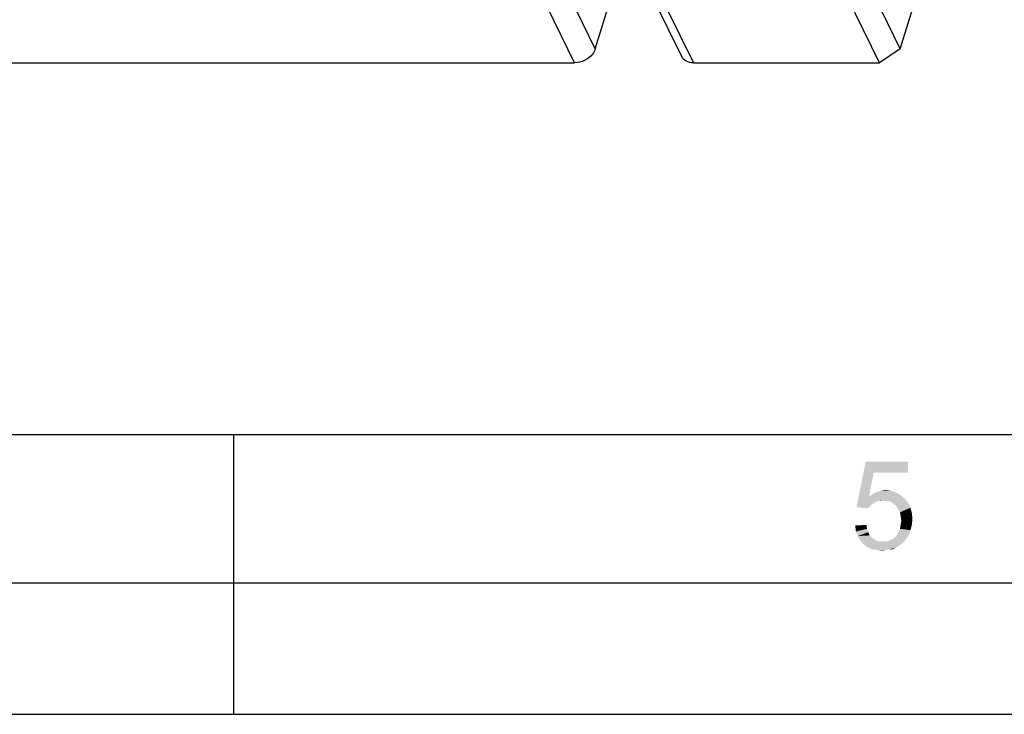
# Model space of a CAD drawing. Header units: millimetres. Extents: x 0 to 594, y 1 to 420.
# Tile 64 of 214: x 306 to 339, y 1 to 24. Entities that reach past the tile are written whole.
import ezdxf

# ---------------------------------------------------------------- set-up
doc = ezdxf.new("R2010")
doc.units = ezdxf.units.MM
doc.header["$LTSCALE"] = 32.67
doc.layers.add('61765N-2-A-2_DXF_FORMAT', color=7, linetype='CONTINUOUS')
doc.layers.add('61786N-2_DXF_CONTINUOUS_LINE', color=7, linetype='CONTINUOUS')

msp = doc.modelspace()

# ---------------------------------------------------------------- linework, layer by layer
at = {"layer": '61765N-2-A-2_DXF_FORMAT', "color": 7, "linetype": 'Continuous'}
msp.add_line((25, 10), (584, 10), dxfattribs=at)
at = {"layer": '61765N-2-A-2_DXF_FORMAT', "color": 2, "linetype": 'Continuous'}
for p, q in [((313, 0.5605), (313, 10)), ((20, 5), (589, 5)), ((0, 0.5605), (594, 0.5605))]:
    msp.add_line(p, q, dxfattribs=at)
for points in [[(334.5953, 8.7057), (334.0175, 7.5501), (334.3286, 9.0834)], [(334.3286, 9.0834), (335.7509, 9.0834), (334.5953, 8.7057)], [(334.5953, 8.7057), (335.7509, 9.0834), (335.7509, 8.7057)], [(334.5953, 8.7057), (334.4397, 7.9057), (334.0175, 7.5501)], [(335.4842, 7.9723), (334.4397, 7.9057), (334.5731, 7.9945)], [(335.3509, 8.039), (334.5731, 7.9945), (334.7064, 8.0612)], [(334.5731, 7.9945), (335.3509, 8.039), (335.4842, 7.9723)], [(335.1731, 8.1057), (334.7064, 8.0612), (334.8397, 8.1057)], [(334.7064, 8.0612), (335.1731, 8.1057), (335.3509, 8.039)], [(334.8397, 8.1057), (334.9953, 8.1279), (335.1731, 8.1057)], [(334.4397, 7.9057), (334.7286, 7.7501), (334.0175, 7.5501)], [(334.7286, 7.7501), (334.662, 7.7279), (334.0175, 7.5501)], [(334.662, 7.7279), (334.5953, 7.6834), (334.0175, 7.5501)], [(334.5953, 7.6834), (334.4842, 7.5945), (334.0175, 7.5501)], [(334.4397, 7.9057), (335.4842, 7.9723), (335.6397, 7.839)], [(334.4397, 7.9057), (335.6397, 7.839), (334.9064, 7.7723)], [(334.4397, 7.9057), (334.9064, 7.7723), (334.7286, 7.7501)], [(334.7286, 7.7501), (334.9064, 7.7723), (334.8175, 7.7501)], [(335.0397, 7.7501), (334.9064, 7.7723), (335.6397, 7.839)], [(335.1731, 7.7279), (335.0397, 7.7501), (335.6397, 7.839)], [(335.1731, 7.7279), (335.6397, 7.839), (335.7509, 7.7057)], [(335.7509, 7.7057), (335.262, 7.6612), (335.1731, 7.7279)], [(335.3509, 7.5945), (335.262, 7.6612), (335.7509, 7.7057)], [(335.3509, 7.5945), (335.7509, 7.7057), (335.8397, 7.5279)], [(334.0175, 7.5501), (334.4842, 7.5945), (334.3953, 7.5057)], [(335.8397, 7.5279), (335.4175, 7.4834), (335.3509, 7.5945)], [(335.4842, 7.3723), (335.4175, 7.4834), (335.8397, 7.5279)], [(335.4842, 7.3723), (335.8397, 7.5279), (335.8842, 7.3501)], [(335.8842, 7.3501), (335.5064, 7.239), (335.4842, 7.3723)], [(335.5064, 7.239), (335.8842, 7.3501), (335.9064, 7.1501)], [(335.9064, 7.1501), (335.5286, 7.1057), (335.5064, 7.239)], [(335.5064, 6.9501), (335.5286, 7.1057), (335.9064, 7.1501)], [(335.5064, 6.9501), (335.9064, 7.1501), (335.8842, 6.9501)], [(333.9731, 6.9279), (334.3509, 6.9501), (334.3731, 6.8168)], [(334.3731, 6.8168), (333.9953, 6.7279), (333.9731, 6.9279)], [(333.9953, 6.7279), (334.3731, 6.8168), (334.4175, 6.7057)], [(334.4175, 6.7057), (334.062, 6.5723), (333.9953, 6.7279)], [(334.4175, 6.7057), (334.462, 6.5945), (334.062, 6.5723)], [(335.7731, 6.5945), (335.3509, 6.5723), (335.4175, 6.6834)], [(335.8397, 6.7723), (335.4175, 6.6834), (335.4842, 6.8168)], [(335.4175, 6.6834), (335.8397, 6.7723), (335.7731, 6.5945)], [(335.8842, 6.9501), (335.4842, 6.8168), (335.5064, 6.9501)], [(335.4842, 6.8168), (335.8842, 6.9501), (335.8397, 6.7723)], [(334.062, 6.5723), (334.462, 6.5945), (334.5286, 6.5279)], [(334.5286, 6.5279), (334.1286, 6.439), (334.062, 6.5723)], [(334.5286, 6.5279), (334.6175, 6.4612), (334.1286, 6.439)], [(334.1286, 6.439), (334.6175, 6.4612), (334.6842, 6.4168)], [(334.6842, 6.4168), (334.2397, 6.3057), (334.1286, 6.439)], [(334.6842, 6.4168), (334.7953, 6.3945), (334.2397, 6.3057)], [(335.0397, 6.3945), (335.5953, 6.3501), (334.2397, 6.3057)], [(334.9064, 6.3945), (335.0397, 6.3945), (334.2397, 6.3057)], [(334.7953, 6.3945), (334.9064, 6.3945), (334.2397, 6.3057)], [(334.2397, 6.3057), (335.5953, 6.3501), (335.5064, 6.2834)], [(335.662, 6.439), (335.0397, 6.3945), (335.1509, 6.439)], [(335.0397, 6.3945), (335.662, 6.439), (335.5953, 6.3501)], [(335.1509, 6.439), (335.262, 6.4834), (335.7731, 6.5945)], [(335.1509, 6.439), (335.7731, 6.5945), (335.662, 6.439)], [(335.262, 6.4834), (335.3509, 6.5723), (335.7731, 6.5945)], [(335.5064, 6.2834), (334.3953, 6.1945), (334.2397, 6.3057)], [(335.5064, 6.2834), (335.4175, 6.2168), (334.3953, 6.1945)], [(334.3953, 6.1945), (335.4175, 6.2168), (335.3286, 6.1723)], [(335.3286, 6.1723), (334.5286, 6.1279), (334.3953, 6.1945)], [(335.1286, 6.1279), (334.5286, 6.1279), (335.3286, 6.1723)], [(335.1286, 6.1279), (334.7064, 6.1057), (334.5286, 6.1279)], [(334.7064, 6.1057), (335.1286, 6.1279), (335.0175, 6.1057)], [(335.0175, 6.1057), (334.9064, 6.0834), (334.7064, 6.1057)], [(335.1286, 6.1279), (335.3286, 6.1723), (335.2397, 6.1279)]]:
    msp.add_solid(points, dxfattribs=at)
at = {"layer": '61786N-2_DXF_CONTINUOUS_LINE', "color": 7, "linetype": 'Continuous'}
for p, q in [((335.4954, 23.0062), (365.7053, 120.7654)), ((335.4954, 23.0062), (333.6652, 26.7359)), ((334.7976, 22.5362), (332.9673, 26.2659)), ((325.2026, 23.0062), (325.8561, 25.1212)), ((327.2028, 24.6067), (328.1179, 22.7419)), ((335.4954, 23.0062), (334.7976, 22.5362)), ((264.9581, 22.5362), (324.5047, 22.5362)), ((328.5113, 22.5362), (334.7976, 22.5362))]:
    msp.add_line(p, q, dxfattribs=at)
at = {"layer": '61786N-2_DXF_CONTINUOUS_LINE', "color": 9, "linetype": 'Continuous'}
for p, q in [((325.2026, 23.0062), (324.2874, 24.8711)), ((324.5047, 22.5362), (323.5896, 24.4011)), ((327.5962, 24.4011), (328.5113, 22.5362))]:
    msp.add_line(p, q, dxfattribs=at)
at = {"layer": '61786N-2_DXF_CONTINUOUS_LINE', "color": 7, "linetype": 'Continuous'}
for points, knots in [([(325.2026, 23.0062), (325.1824, 22.9411), (325.0367, 22.6841), (324.7269, 22.5362), (324.5047, 22.5362)], [0, 0, 0, 0, 0.234879, 1, 1, 1, 1]), ([(328.5113, 22.5362), (328.4287, 22.5362), (328.2705, 22.5641), (328.1494, 22.6778), (328.1179, 22.7419)], [0, 0, 0, 0, 0.5364868, 1, 1, 1, 1])]:
    msp.add_open_spline(points, degree=3, knots=knots, dxfattribs=at)

doc.saveas('drawing.dxf')
